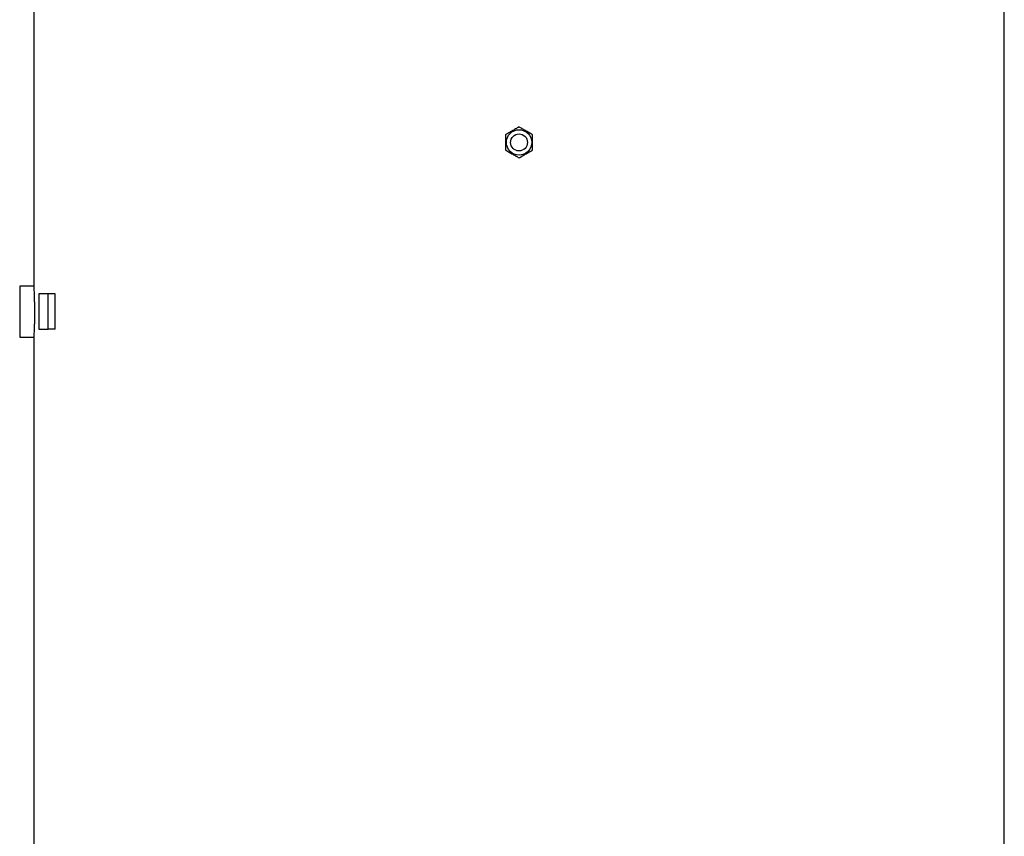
# Model space of a CAD drawing. Header units: millimetres. Extents: x 1536 to 5315, y 842 to 6038.
# Tile 16 of 18: x 3678 to 5074, y 3440 to 4598. Entities that reach past the tile are written whole.
import ezdxf

# ---------------------------------------------------------------- set-up
doc = ezdxf.new("R2010")
doc.units = ezdxf.units.MM
doc.header["$LTSCALE"] = 2

msp = doc.modelspace()

# ---------------------------------------------------------------- linework, layer by layer
at = {"color": 7, "linetype": 'Continuous', "lineweight": 25}
for p, q in [((3697.7, 4623.8), (3697.7, 4219.7)), ((5073.7, 2373.8), (5073.7, 4623.8)), ((3697.7, 4219.8), (3677.7, 4219.8)), ((3677.7, 4219.8), (3677.7, 4183.8)), ((3705, 4208.8), (3705, 4158.8)), ((3718, 4208.8), (3705, 4208.8)), ((3728.1, 4208.8), (3718, 4208.8)), ((3718, 4158.8), (3718, 4208.8)), ((3728.1, 4158.8), (3728.1, 4208.8)), ((3677.7, 4183.8), (3677.7, 4147.8)), ((3677.7, 4147.8), (3697.7, 4147.8)), ((3697.7, 4147.9), (3697.7, 2373.8)), ((3705, 4158.8), (3718, 4158.8)), ((3728.1, 4158.8), (3718, 4158.8))]:
    msp.add_line(p, q, dxfattribs=at)
for radius in [18, 12]:
    msp.add_circle((4385.7, 4423.8), radius, dxfattribs=at)
for points, knots in [([(4385.7, 4445.7), (4384.1, 4444.8), (4380.7, 4442.8), (4375.8, 4440), (4371.1, 4437.2), (4368.2, 4435.6), (4366.7, 4434.7)], [0, 0, 0, 0, 0.264604, 0.53495, 0.765342, 1, 1, 1, 1]), ([(4404.7, 4434.7), (4403.1, 4435.7), (4399.7, 4437.6), (4394.8, 4440.5), (4390.1, 4443.2), (4387.2, 4444.9), (4385.7, 4445.7)], [0, 0, 0, 0, 0.2646091, 0.5349498, 0.7653476, 1, 1, 1, 1]), ([(4366.7, 4434.7), (4366.7, 4433.9), (4366.7, 4431.3), (4366.7, 4426.7), (4366.7, 4420.1), (4366.7, 4415.5), (4366.7, 4412.8)], [0, 0, 0, 0, 0.1179234, 0.3688305, 0.6258238, 1, 1, 1, 1]), ([(4404.7, 4412.8), (4404.7, 4415.5), (4404.7, 4420), (4404.7, 4426.6), (4404.7, 4431.2), (4404.7, 4433.9), (4404.7, 4434.7)], [0, 0, 0, 0, 0.374175, 0.624748, 0.882077, 1, 1, 1, 1]), ([(4366.7, 4412.8), (4368.4, 4411.8), (4371.7, 4409.9), (4376.6, 4407.1), (4381.4, 4404.3), (4384.3, 4402.7), (4385.7, 4401.8)], [0, 0, 0, 0, 0.264606, 0.53495, 0.765345, 1, 1, 1, 1]), ([(4385.7, 4401.8), (4387.4, 4402.8), (4390.7, 4404.7), (4395.6, 4407.6), (4400.4, 4410.3), (4403.3, 4412), (4404.7, 4412.8)], [0, 0, 0, 0, 0.264607, 0.53495, 0.765345, 1, 1, 1, 1]), ([(3697.7, 4219.7), (3697.7, 4219.7), (3697.7, 4219.9), (3697.7, 4219.3), (3697.8, 4217.8), (3697.9, 4215.3), (3698.1, 4211.9), (3698.3, 4207.6), (3698.4, 4202.7), (3698.5, 4197.3), (3698.6, 4190.9), (3698.7, 4186.3), (3698.7, 4183.8)], [0, 0, 0, 0, 0.0055068, 0.1112337, 0.2200269, 0.3257559, 0.4345443, 0.5403989, 0.6493184, 0.7552259, 0.8642094, 1, 1, 1, 1]), ([(3698.7, 4183.8), (3698.7, 4181.8), (3698.7, 4177.7), (3698.6, 4171.9), (3698.5, 4166.3), (3698.3, 4161.2), (3698.1, 4156.8), (3698, 4153.1), (3697.9, 4150.3), (3697.8, 4148.5), (3697.7, 4147.7), (3697.7, 4147.8), (3697.7, 4147.9)], [0, 0, 0, 0, 0.105748, 0.214567, 0.320315, 0.429123, 0.534963, 0.643867, 0.749762, 0.858733, 0.964528, 1, 1, 1, 1])]:
    msp.add_open_spline(points, degree=3, knots=knots, dxfattribs=at)

doc.saveas('drawing.dxf')
